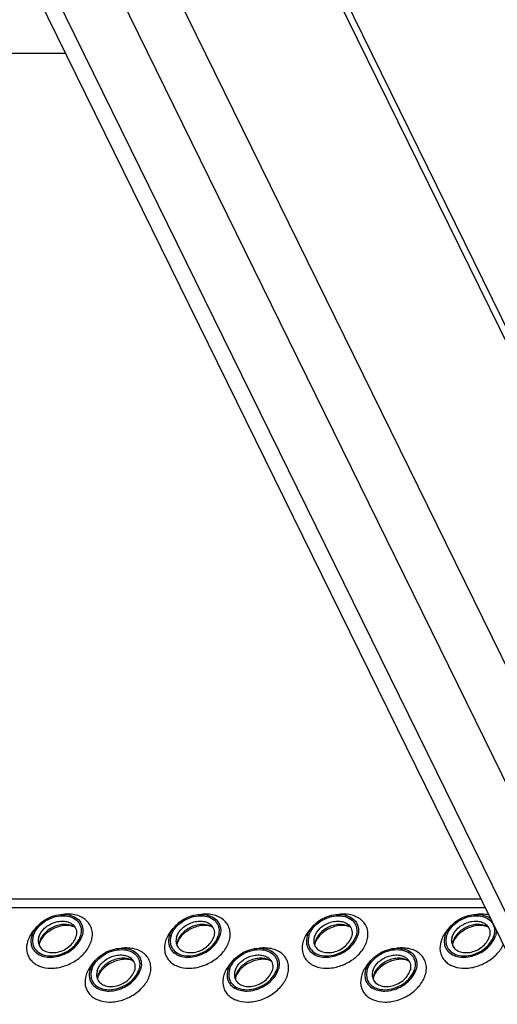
# Model space of a CAD drawing. Header units: millimetres. Extents: x 0 to 2100, y 0 to 2970.
# Tile 17 of 28: x 1651 to 1734, y 1171 to 1343. Entities that reach past the tile are written whole.
import ezdxf

# ---------------------------------------------------------------- set-up
doc = ezdxf.new("R2010")
doc.units = ezdxf.units.MM
doc.header["$LTSCALE"] = 193.6
doc.layers.get('0').update_dxf_attribs({"linetype": 'CONTINUOUS'})

msp = doc.modelspace()

# ---------------------------------------------------------------- linework, layer by layer
at = {"color": 7, "linetype": 'CONTINUOUS'}
for p, q in [((1590.42, 1585.24), (1956.47, 839.3)), ((1557.02, 1545), (1923.07, 799.07)), ((1659.22, 1336.74), (1296.14, 1336.74)), ((1368.23, 1189.85), (1731.3, 1189.85))]:
    msp.add_line(p, q, dxfattribs=at)
at = {"color": 9, "linetype": 'CONTINUOUS'}
for p, q in [((1590.57, 1582.4), (1956.62, 836.47)), ((1561.24, 1542.8), (1927.29, 796.86)), ((1572.4, 1542.8), (1938.45, 796.86)), ((1666.48, 1371.39), (1757.99, 1184.91)), ((1368.97, 1188.34), (1732.04, 1188.34))]:
    msp.add_line(p, q, dxfattribs=at)
at = {"color": 7, "linetype": 'CONTINUOUS'}
for centre, radius, start, end in [((1657.34, 1181.66), 2.72, 162.7878, 168.4705), ((1681.27, 1181.66), 2.72, 162.7878, 168.4705), ((1705.2, 1181.66), 2.72, 162.7878, 168.4705), ((1729.13, 1181.66), 2.72, 162.7878, 168.4705), ((1657.21, 1181.69), 2.59, 168.5132, 169.2517), ((1681.14, 1181.69), 2.59, 168.5132, 169.2517), ((1705.07, 1181.69), 2.59, 168.5132, 169.2517), ((1729, 1181.69), 2.59, 168.5132, 169.2517), ((1667.49, 1175.78), 2.72, 162.7878, 168.4705), ((1667.36, 1175.81), 2.59, 168.5132, 169.2517), ((1691.29, 1175.81), 2.59, 168.5132, 169.2517), ((1691.42, 1175.78), 2.72, 162.7878, 168.4705), ((1715.22, 1175.81), 2.59, 168.5132, 169.2517), ((1715.35, 1175.78), 2.72, 162.7878, 168.4705)]:
    msp.add_arc(centre, radius, start, end, dxfattribs=at)
for points, knots in [([(1653.34, 1183.4), (1653.62, 1184.32), (1654.64, 1185.59), (1656.4, 1186.63), (1657.91, 1187.1), (1659.42, 1187.16), (1660.75, 1186.79), (1661.77, 1186), (1662.11, 1185.24), (1662.18, 1184.86)], [0, 0, 0, 0, 0.256023, 0.397887, 0.538537, 0.670709, 0.789982, 0.897281, 1, 1, 1, 1]), ([(1653.61, 1183.4), (1653.76, 1183.88), (1654.3, 1184.83), (1655.55, 1185.94), (1657.09, 1186.69), (1658.73, 1186.97), (1660.25, 1186.74), (1661.26, 1186.08), (1661.74, 1185.34), (1662.01, 1184.51), (1661.94, 1183.82), (1661.81, 1183.4)], [0, 0, 0, 0, 0.126005, 0.265198, 0.409334, 0.548109, 0.673462, 0.783988, 0.836431, 0.88895, 1, 1, 1, 1]), ([(1654.58, 1183.21), (1654.76, 1183.79), (1655.34, 1184.6), (1656.39, 1185.36), (1657.32, 1185.77), (1658.29, 1185.97), (1659.23, 1185.95), (1660.05, 1185.69), (1660.5, 1185.36), (1660.67, 1185.16)], [0, 0, 0, 0, 0.246125, 0.38243, 0.520512, 0.654784, 0.780538, 0.895274, 1, 1, 1, 1]), ([(1677.27, 1183.4), (1677.55, 1184.32), (1678.57, 1185.59), (1680.32, 1186.63), (1681.84, 1187.1), (1683.35, 1187.16), (1684.68, 1186.79), (1685.7, 1186), (1686.04, 1185.24), (1686.11, 1184.86)], [0, 0, 0, 0, 0.256023, 0.397887, 0.538537, 0.670709, 0.789982, 0.897281, 1, 1, 1, 1]), ([(1677.54, 1183.4), (1677.69, 1183.88), (1678.23, 1184.83), (1679.48, 1185.94), (1681.02, 1186.69), (1682.66, 1186.97), (1684.18, 1186.74), (1685.19, 1186.08), (1685.67, 1185.34), (1685.94, 1184.51), (1685.87, 1183.82), (1685.74, 1183.4)], [0, 0, 0, 0, 0.126005, 0.265198, 0.409334, 0.548109, 0.673462, 0.783988, 0.836431, 0.88895, 1, 1, 1, 1]), ([(1678.51, 1183.21), (1678.69, 1183.79), (1679.27, 1184.6), (1680.32, 1185.36), (1681.25, 1185.77), (1682.22, 1185.97), (1683.16, 1185.95), (1683.98, 1185.69), (1684.43, 1185.36), (1684.6, 1185.16)], [0, 0, 0, 0, 0.246125, 0.38243, 0.520512, 0.654784, 0.780538, 0.895274, 1, 1, 1, 1]), ([(1701.2, 1183.4), (1701.48, 1184.32), (1702.5, 1185.59), (1704.25, 1186.63), (1705.77, 1187.1), (1707.28, 1187.16), (1708.61, 1186.79), (1709.63, 1186), (1709.97, 1185.24), (1710.04, 1184.86)], [0, 0, 0, 0, 0.256023, 0.397887, 0.538537, 0.670709, 0.789982, 0.897281, 1, 1, 1, 1]), ([(1701.47, 1183.4), (1701.62, 1183.88), (1702.16, 1184.83), (1703.41, 1185.94), (1704.95, 1186.69), (1706.59, 1186.97), (1708.11, 1186.74), (1709.12, 1186.08), (1709.6, 1185.34), (1709.87, 1184.51), (1709.8, 1183.82), (1709.67, 1183.4)], [0, 0, 0, 0, 0.126005, 0.265198, 0.409334, 0.548109, 0.673462, 0.783988, 0.836431, 0.88895, 1, 1, 1, 1]), ([(1702.44, 1183.21), (1702.62, 1183.79), (1703.2, 1184.6), (1704.25, 1185.36), (1705.18, 1185.77), (1706.15, 1185.97), (1707.09, 1185.95), (1707.91, 1185.69), (1708.36, 1185.36), (1708.53, 1185.16)], [0, 0, 0, 0, 0.246125, 0.38243, 0.520512, 0.654784, 0.780538, 0.895274, 1, 1, 1, 1]), ([(1725.13, 1183.4), (1725.23, 1183.75), (1725.58, 1184.46), (1726.35, 1185.38), (1727.35, 1186.16), (1728.51, 1186.74), (1729.73, 1187.08), (1730.94, 1187.16), (1732.06, 1186.95), (1732.71, 1186.62), (1732.99, 1186.42)], [0, 0, 0, 0, 0.116809, 0.243365, 0.376875, 0.513038, 0.647024, 0.774434, 0.89228, 1, 1, 1, 1]), ([(1725.4, 1183.4), (1725.55, 1183.88), (1726.09, 1184.83), (1727.34, 1185.94), (1728.88, 1186.69), (1730.52, 1186.97), (1732.04, 1186.74), (1733.05, 1186.08), (1733.53, 1185.34), (1733.8, 1184.51), (1733.73, 1183.82), (1733.6, 1183.4)], [0, 0, 0, 0, 0.126005, 0.265198, 0.409334, 0.548109, 0.673462, 0.783988, 0.836431, 0.88895, 1, 1, 1, 1]), ([(1726.37, 1183.21), (1726.55, 1183.79), (1727.13, 1184.6), (1728.18, 1185.36), (1729.11, 1185.77), (1730.08, 1185.97), (1731.02, 1185.95), (1731.84, 1185.69), (1732.29, 1185.36), (1732.46, 1185.16)], [0, 0, 0, 0, 0.246125, 0.38243, 0.520512, 0.654784, 0.780538, 0.895274, 1, 1, 1, 1]), ([(1660.89, 1184.84), (1660.45, 1185.17), (1659.55, 1185.43), (1658.34, 1185.35), (1657.38, 1185.09), (1656.48, 1184.63), (1655.7, 1184.02), (1655.09, 1183.29), (1654.82, 1182.74), (1654.74, 1182.46)], [0, 0, 0, 0, 0.223873, 0.351612, 0.485909, 0.622361, 0.75614, 0.882948, 1, 1, 1, 1]), ([(1660.89, 1184.84), (1660.78, 1184.93), (1660.42, 1185.09), (1659.74, 1185.22), (1658.83, 1185.19), (1657.46, 1184.86), (1656.18, 1184.15), (1655.24, 1183.19), (1654.91, 1182.68), (1654.8, 1182.44)], [0, 0, 0, 0, 0.061788, 0.160605, 0.290161, 0.439176, 0.748377, 0.887348, 1, 1, 1, 1]), ([(1660.67, 1185.16), (1660.78, 1185.04), (1660.97, 1184.75), (1661.18, 1184.09), (1661.13, 1183.55), (1661.03, 1183.21)], [0, 0, 0, 0, 0.242965, 0.486066, 1, 1, 1, 1]), ([(1662.18, 1184.86), (1662.21, 1184.75), (1662.27, 1184.26), (1662.2, 1183.75), (1662.09, 1183.4)], [0, 0, 0, 0, 0.240827, 1, 1, 1, 1]), ([(1684.82, 1184.84), (1684.38, 1185.17), (1683.48, 1185.43), (1682.27, 1185.35), (1681.31, 1185.09), (1680.41, 1184.63), (1679.63, 1184.02), (1679.02, 1183.29), (1678.75, 1182.74), (1678.67, 1182.46)], [0, 0, 0, 0, 0.223873, 0.351612, 0.485909, 0.622361, 0.75614, 0.882948, 1, 1, 1, 1]), ([(1684.82, 1184.84), (1684.71, 1184.93), (1684.35, 1185.09), (1683.67, 1185.22), (1682.76, 1185.19), (1681.39, 1184.86), (1680.11, 1184.15), (1679.17, 1183.19), (1678.84, 1182.68), (1678.73, 1182.44)], [0, 0, 0, 0, 0.061788, 0.160605, 0.290161, 0.439176, 0.748377, 0.887348, 1, 1, 1, 1]), ([(1684.6, 1185.16), (1684.71, 1185.04), (1684.9, 1184.75), (1685.11, 1184.09), (1685.06, 1183.55), (1684.96, 1183.21)], [0, 0, 0, 0, 0.242965, 0.486066, 1, 1, 1, 1]), ([(1686.11, 1184.86), (1686.14, 1184.75), (1686.2, 1184.26), (1686.13, 1183.75), (1686.02, 1183.4)], [0, 0, 0, 0, 0.240827, 1, 1, 1, 1]), ([(1708.75, 1184.84), (1708.31, 1185.17), (1707.41, 1185.43), (1706.2, 1185.35), (1705.24, 1185.09), (1704.34, 1184.63), (1703.56, 1184.02), (1702.95, 1183.29), (1702.68, 1182.74), (1702.6, 1182.46)], [0, 0, 0, 0, 0.223873, 0.351612, 0.485909, 0.622361, 0.75614, 0.882948, 1, 1, 1, 1]), ([(1708.75, 1184.84), (1708.64, 1184.93), (1708.28, 1185.09), (1707.6, 1185.22), (1706.69, 1185.19), (1705.32, 1184.86), (1704.04, 1184.15), (1703.1, 1183.19), (1702.77, 1182.68), (1702.66, 1182.44)], [0, 0, 0, 0, 0.061788, 0.160605, 0.290161, 0.439176, 0.748377, 0.887348, 1, 1, 1, 1]), ([(1708.53, 1185.16), (1708.64, 1185.04), (1708.83, 1184.75), (1709.04, 1184.09), (1708.99, 1183.55), (1708.89, 1183.21)], [0, 0, 0, 0, 0.242965, 0.486066, 1, 1, 1, 1]), ([(1710.04, 1184.86), (1710.07, 1184.75), (1710.13, 1184.26), (1710.06, 1183.75), (1709.95, 1183.4)], [0, 0, 0, 0, 0.240827, 1, 1, 1, 1]), ([(1732.68, 1184.84), (1732.24, 1185.17), (1731.34, 1185.43), (1730.13, 1185.35), (1729.17, 1185.09), (1728.27, 1184.63), (1727.49, 1184.02), (1726.88, 1183.29), (1726.61, 1182.74), (1726.53, 1182.46)], [0, 0, 0, 0, 0.223873, 0.351612, 0.485909, 0.622361, 0.75614, 0.882948, 1, 1, 1, 1]), ([(1732.68, 1184.84), (1732.57, 1184.93), (1732.21, 1185.09), (1731.53, 1185.22), (1730.62, 1185.19), (1729.25, 1184.86), (1727.97, 1184.15), (1727.03, 1183.19), (1726.7, 1182.68), (1726.59, 1182.44)], [0, 0, 0, 0, 0.061788, 0.160605, 0.290161, 0.439176, 0.748377, 0.887348, 1, 1, 1, 1]), ([(1732.46, 1185.16), (1732.57, 1185.04), (1732.76, 1184.75), (1732.97, 1184.09), (1732.92, 1183.55), (1732.82, 1183.21)], [0, 0, 0, 0, 0.242965, 0.486066, 1, 1, 1, 1]), ([(1734.02, 1184.3), (1734.02, 1184.23), (1734.01, 1183.92), (1733.94, 1183.62), (1733.88, 1183.4)], [0, 0, 0, 0, 0.24328, 1, 1, 1, 1]), ([(1653.34, 1183.4), (1653.19, 1182.94), (1653.12, 1182.2), (1653.41, 1181.31), (1653.66, 1180.92), (1653.81, 1180.75)], [0, 0, 0, 0, 0.513998, 0.757111, 1, 1, 1, 1]), ([(1653.61, 1183.4), (1653.48, 1182.97), (1653.41, 1182.28), (1653.68, 1181.45), (1654.16, 1180.72), (1655.17, 1180.06), (1656.69, 1179.82), (1658.33, 1180.11), (1659.88, 1180.85), (1661.12, 1181.96), (1661.66, 1182.91), (1661.81, 1183.4)], [0, 0, 0, 0, 0.11105, 0.163569, 0.216012, 0.326538, 0.451891, 0.590666, 0.734802, 0.873995, 1, 1, 1, 1]), ([(1653.81, 1180.75), (1654.04, 1180.49), (1654.65, 1180.03), (1655.77, 1179.68), (1657.04, 1179.65), (1658.36, 1179.92), (1659.62, 1180.48), (1661.04, 1181.5), (1661.84, 1182.61), (1662.09, 1183.4)], [0, 0, 0, 0, 0.104679, 0.219356, 0.345073, 0.479342, 0.617452, 0.753801, 1, 1, 1, 1]), ([(1654.58, 1183.21), (1654.55, 1183.12), (1654.46, 1182.77), (1654.45, 1182.4), (1654.5, 1182.14)], [0, 0, 0, 0, 0.262254, 1, 1, 1, 1]), ([(1654.5, 1182.14), (1654.56, 1181.85), (1654.81, 1181.29), (1655.56, 1180.71), (1656.54, 1180.44), (1657.65, 1180.48), (1658.77, 1180.82), (1660.06, 1181.59), (1660.81, 1182.53), (1661.03, 1183.21)], [0, 0, 0, 0, 0.102742, 0.21, 0.32922, 0.461363, 0.602021, 0.743916, 1, 1, 1, 1]), ([(1654.8, 1182.44), (1654.79, 1182.41), (1654.75, 1182.32), (1654.72, 1182.23), (1654.69, 1182.17)], [0, 0, 0, 0, 0.268631, 1, 1, 1, 1]), ([(1677.27, 1183.4), (1677.12, 1182.94), (1677.05, 1182.2), (1677.34, 1181.31), (1677.59, 1180.92), (1677.74, 1180.75)], [0, 0, 0, 0, 0.513998, 0.757111, 1, 1, 1, 1]), ([(1677.54, 1183.4), (1677.41, 1182.97), (1677.34, 1182.28), (1677.61, 1181.45), (1678.09, 1180.72), (1679.1, 1180.06), (1680.62, 1179.82), (1682.26, 1180.11), (1683.8, 1180.85), (1685.05, 1181.96), (1685.59, 1182.91), (1685.74, 1183.4)], [0, 0, 0, 0, 0.11105, 0.163569, 0.216012, 0.326538, 0.451891, 0.590666, 0.734802, 0.873995, 1, 1, 1, 1]), ([(1677.74, 1180.75), (1677.97, 1180.49), (1678.58, 1180.03), (1679.7, 1179.68), (1680.97, 1179.65), (1682.29, 1179.92), (1683.55, 1180.48), (1684.97, 1181.5), (1685.77, 1182.61), (1686.02, 1183.4)], [0, 0, 0, 0, 0.104679, 0.219356, 0.345073, 0.479342, 0.617452, 0.753801, 1, 1, 1, 1]), ([(1678.51, 1183.21), (1678.48, 1183.12), (1678.39, 1182.77), (1678.38, 1182.4), (1678.43, 1182.14)], [0, 0, 0, 0, 0.262254, 1, 1, 1, 1]), ([(1678.43, 1182.14), (1678.49, 1181.85), (1678.74, 1181.29), (1679.49, 1180.71), (1680.47, 1180.44), (1681.58, 1180.48), (1682.7, 1180.82), (1683.99, 1181.59), (1684.74, 1182.53), (1684.96, 1183.21)], [0, 0, 0, 0, 0.102742, 0.21, 0.32922, 0.461363, 0.602021, 0.743916, 1, 1, 1, 1]), ([(1678.73, 1182.44), (1678.72, 1182.41), (1678.68, 1182.32), (1678.65, 1182.23), (1678.62, 1182.17)], [0, 0, 0, 0, 0.268631, 1, 1, 1, 1]), ([(1701.2, 1183.4), (1701.05, 1182.94), (1700.98, 1182.2), (1701.27, 1181.31), (1701.52, 1180.92), (1701.67, 1180.75)], [0, 0, 0, 0, 0.513998, 0.757111, 1, 1, 1, 1]), ([(1701.47, 1183.4), (1701.34, 1182.97), (1701.27, 1182.28), (1701.54, 1181.45), (1702.02, 1180.72), (1703.03, 1180.06), (1704.55, 1179.82), (1706.19, 1180.11), (1707.73, 1180.85), (1708.98, 1181.96), (1709.52, 1182.91), (1709.67, 1183.4)], [0, 0, 0, 0, 0.11105, 0.163569, 0.216012, 0.326538, 0.451891, 0.590666, 0.734802, 0.873995, 1, 1, 1, 1]), ([(1701.67, 1180.75), (1701.9, 1180.49), (1702.51, 1180.03), (1703.63, 1179.68), (1704.9, 1179.65), (1706.22, 1179.92), (1707.48, 1180.48), (1708.9, 1181.5), (1709.7, 1182.61), (1709.95, 1183.4)], [0, 0, 0, 0, 0.104679, 0.219356, 0.345073, 0.479342, 0.617452, 0.753801, 1, 1, 1, 1]), ([(1702.44, 1183.21), (1702.41, 1183.12), (1702.32, 1182.77), (1702.31, 1182.4), (1702.36, 1182.14)], [0, 0, 0, 0, 0.262254, 1, 1, 1, 1]), ([(1702.36, 1182.14), (1702.42, 1181.85), (1702.67, 1181.29), (1703.42, 1180.71), (1704.4, 1180.44), (1705.51, 1180.48), (1706.63, 1180.82), (1707.92, 1181.59), (1708.67, 1182.53), (1708.89, 1183.21)], [0, 0, 0, 0, 0.102742, 0.21, 0.32922, 0.461363, 0.602021, 0.743916, 1, 1, 1, 1]), ([(1702.66, 1182.44), (1702.65, 1182.41), (1702.61, 1182.32), (1702.58, 1182.23), (1702.55, 1182.17)], [0, 0, 0, 0, 0.268631, 1, 1, 1, 1]), ([(1725.13, 1183.4), (1724.98, 1182.94), (1724.91, 1182.2), (1725.2, 1181.31), (1725.45, 1180.92), (1725.6, 1180.75)], [0, 0, 0, 0, 0.513998, 0.757111, 1, 1, 1, 1]), ([(1725.4, 1183.4), (1725.27, 1182.97), (1725.2, 1182.28), (1725.47, 1181.45), (1725.95, 1180.72), (1726.96, 1180.06), (1728.48, 1179.82), (1730.12, 1180.11), (1731.66, 1180.85), (1732.91, 1181.96), (1733.45, 1182.91), (1733.6, 1183.4)], [0, 0, 0, 0, 0.11105, 0.163569, 0.216012, 0.326538, 0.451891, 0.590666, 0.734802, 0.873995, 1, 1, 1, 1]), ([(1725.6, 1180.75), (1725.83, 1180.49), (1726.44, 1180.03), (1727.56, 1179.68), (1728.83, 1179.65), (1730.15, 1179.92), (1731.41, 1180.48), (1732.83, 1181.5), (1733.63, 1182.61), (1733.88, 1183.4)], [0, 0, 0, 0, 0.104679, 0.219356, 0.345073, 0.479342, 0.617452, 0.753801, 1, 1, 1, 1]), ([(1726.37, 1183.21), (1726.34, 1183.12), (1726.25, 1182.77), (1726.24, 1182.4), (1726.29, 1182.14)], [0, 0, 0, 0, 0.262254, 1, 1, 1, 1]), ([(1726.29, 1182.14), (1726.35, 1181.85), (1726.6, 1181.29), (1727.35, 1180.71), (1728.33, 1180.44), (1729.44, 1180.48), (1730.56, 1180.82), (1731.85, 1181.59), (1732.6, 1182.53), (1732.82, 1183.21)], [0, 0, 0, 0, 0.102742, 0.21, 0.32922, 0.461363, 0.602021, 0.743916, 1, 1, 1, 1]), ([(1726.59, 1182.44), (1726.58, 1182.41), (1726.54, 1182.32), (1726.5, 1182.23), (1726.48, 1182.17)], [0, 0, 0, 0, 0.268631, 1, 1, 1, 1]), ([(1654.69, 1182.17), (1654.68, 1182.13), (1654.65, 1181.99), (1654.62, 1181.85), (1654.62, 1181.76)], [0, 0, 0, 0, 0.304395, 1, 1, 1, 1]), ([(1663.49, 1177.52), (1663.77, 1178.45), (1664.79, 1179.71), (1666.54, 1180.76), (1668.06, 1181.23), (1669.57, 1181.29), (1670.9, 1180.92), (1671.92, 1180.13), (1672.26, 1179.37), (1672.33, 1178.99)], [0, 0, 0, 0, 0.256023, 0.397887, 0.538537, 0.670709, 0.789982, 0.897281, 1, 1, 1, 1]), ([(1663.76, 1177.52), (1663.91, 1178), (1664.45, 1178.95), (1665.7, 1180.06), (1667.24, 1180.81), (1668.88, 1181.09), (1670.4, 1180.86), (1671.41, 1180.2), (1671.89, 1179.47), (1672.16, 1178.63), (1672.09, 1177.95), (1671.96, 1177.52)], [0, 0, 0, 0, 0.126005, 0.265198, 0.409334, 0.548109, 0.673462, 0.783988, 0.836431, 0.88895, 1, 1, 1, 1]), ([(1678.62, 1182.17), (1678.61, 1182.13), (1678.58, 1181.99), (1678.55, 1181.85), (1678.55, 1181.76)], [0, 0, 0, 0, 0.304395, 1, 1, 1, 1]), ([(1687.41, 1177.52), (1687.7, 1178.45), (1688.72, 1179.71), (1690.47, 1180.76), (1691.99, 1181.23), (1693.5, 1181.29), (1694.83, 1180.92), (1695.85, 1180.13), (1696.19, 1179.37), (1696.26, 1178.99)], [0, 0, 0, 0, 0.256023, 0.397887, 0.538537, 0.670709, 0.789982, 0.897281, 1, 1, 1, 1]), ([(1687.69, 1177.52), (1687.84, 1178), (1688.38, 1178.95), (1689.63, 1180.06), (1691.17, 1180.81), (1692.81, 1181.09), (1694.33, 1180.86), (1695.34, 1180.2), (1695.82, 1179.47), (1696.09, 1178.63), (1696.02, 1177.95), (1695.89, 1177.52)], [0, 0, 0, 0, 0.126005, 0.265198, 0.409334, 0.548109, 0.673462, 0.783988, 0.836431, 0.88895, 1, 1, 1, 1]), ([(1702.55, 1182.17), (1702.54, 1182.13), (1702.51, 1181.99), (1702.48, 1181.85), (1702.48, 1181.76)], [0, 0, 0, 0, 0.304395, 1, 1, 1, 1]), ([(1711.34, 1177.52), (1711.63, 1178.45), (1712.65, 1179.71), (1714.4, 1180.76), (1715.92, 1181.23), (1717.42, 1181.29), (1718.76, 1180.92), (1719.78, 1180.13), (1720.12, 1179.37), (1720.19, 1178.99)], [0, 0, 0, 0, 0.256023, 0.397887, 0.538537, 0.670709, 0.789982, 0.897281, 1, 1, 1, 1]), ([(1711.62, 1177.52), (1711.77, 1178), (1712.31, 1178.95), (1713.56, 1180.06), (1715.1, 1180.81), (1716.74, 1181.09), (1718.26, 1180.86), (1719.27, 1180.2), (1719.75, 1179.47), (1720.02, 1178.63), (1719.95, 1177.95), (1719.82, 1177.52)], [0, 0, 0, 0, 0.126005, 0.265198, 0.409334, 0.548109, 0.673462, 0.783988, 0.836431, 0.88895, 1, 1, 1, 1]), ([(1726.48, 1182.17), (1726.47, 1182.13), (1726.44, 1181.99), (1726.41, 1181.85), (1726.41, 1181.76)], [0, 0, 0, 0, 0.304395, 1, 1, 1, 1]), ([(1664.73, 1177.33), (1664.91, 1177.92), (1665.49, 1178.73), (1666.54, 1179.48), (1667.47, 1179.9), (1668.44, 1180.1), (1669.38, 1180.07), (1670.2, 1179.81), (1670.65, 1179.48), (1670.82, 1179.29)], [0, 0, 0, 0, 0.246125, 0.38243, 0.520512, 0.654784, 0.780538, 0.895274, 1, 1, 1, 1]), ([(1671.04, 1178.96), (1670.6, 1179.29), (1669.7, 1179.55), (1668.49, 1179.48), (1667.53, 1179.21), (1666.63, 1178.76), (1665.85, 1178.14), (1665.24, 1177.42), (1664.97, 1176.87), (1664.89, 1176.59)], [0, 0, 0, 0, 0.223873, 0.351612, 0.485909, 0.622361, 0.75614, 0.882948, 1, 1, 1, 1]), ([(1671.04, 1178.96), (1670.93, 1179.05), (1670.57, 1179.22), (1669.89, 1179.34), (1668.98, 1179.31), (1667.61, 1178.98), (1666.33, 1178.27), (1665.38, 1177.32), (1665.06, 1176.81), (1664.95, 1176.56)], [0, 0, 0, 0, 0.061788, 0.160605, 0.290161, 0.439176, 0.748377, 0.887348, 1, 1, 1, 1]), ([(1670.82, 1179.29), (1670.93, 1179.16), (1671.12, 1178.88), (1671.33, 1178.22), (1671.28, 1177.67), (1671.18, 1177.33)], [0, 0, 0, 0, 0.242965, 0.486066, 1, 1, 1, 1]), ([(1672.33, 1178.99), (1672.36, 1178.87), (1672.42, 1178.38), (1672.35, 1177.88), (1672.24, 1177.52)], [0, 0, 0, 0, 0.240827, 1, 1, 1, 1]), ([(1688.66, 1177.33), (1688.84, 1177.92), (1689.42, 1178.73), (1690.47, 1179.48), (1691.4, 1179.9), (1692.37, 1180.1), (1693.31, 1180.07), (1694.13, 1179.81), (1694.58, 1179.48), (1694.75, 1179.29)], [0, 0, 0, 0, 0.246125, 0.38243, 0.520512, 0.654784, 0.780538, 0.895274, 1, 1, 1, 1]), ([(1694.97, 1178.96), (1694.53, 1179.29), (1693.63, 1179.55), (1692.42, 1179.48), (1691.46, 1179.21), (1690.56, 1178.76), (1689.78, 1178.14), (1689.17, 1177.42), (1688.9, 1176.87), (1688.82, 1176.59)], [0, 0, 0, 0, 0.223873, 0.351612, 0.485909, 0.622361, 0.75614, 0.882948, 1, 1, 1, 1]), ([(1694.97, 1178.96), (1694.86, 1179.05), (1694.5, 1179.22), (1693.82, 1179.34), (1692.91, 1179.31), (1691.54, 1178.98), (1690.26, 1178.27), (1689.31, 1177.32), (1688.99, 1176.81), (1688.88, 1176.56)], [0, 0, 0, 0, 0.061788, 0.160605, 0.290161, 0.439176, 0.748377, 0.887348, 1, 1, 1, 1]), ([(1694.75, 1179.29), (1694.86, 1179.16), (1695.05, 1178.88), (1695.26, 1178.22), (1695.21, 1177.67), (1695.11, 1177.33)], [0, 0, 0, 0, 0.242965, 0.486066, 1, 1, 1, 1]), ([(1696.26, 1178.99), (1696.29, 1178.87), (1696.35, 1178.38), (1696.28, 1177.88), (1696.17, 1177.52)], [0, 0, 0, 0, 0.240827, 1, 1, 1, 1]), ([(1712.59, 1177.33), (1712.77, 1177.92), (1713.35, 1178.73), (1714.4, 1179.48), (1715.33, 1179.9), (1716.3, 1180.1), (1717.24, 1180.07), (1718.06, 1179.81), (1718.51, 1179.48), (1718.68, 1179.29)], [0, 0, 0, 0, 0.246125, 0.38243, 0.520512, 0.654784, 0.780538, 0.895274, 1, 1, 1, 1]), ([(1718.9, 1178.96), (1718.46, 1179.29), (1717.56, 1179.55), (1716.35, 1179.48), (1715.39, 1179.21), (1714.49, 1178.76), (1713.71, 1178.14), (1713.1, 1177.42), (1712.83, 1176.87), (1712.75, 1176.59)], [0, 0, 0, 0, 0.223873, 0.351612, 0.485909, 0.622361, 0.75614, 0.882948, 1, 1, 1, 1]), ([(1718.9, 1178.96), (1718.79, 1179.05), (1718.43, 1179.22), (1717.75, 1179.34), (1716.84, 1179.31), (1715.47, 1178.98), (1714.19, 1178.27), (1713.24, 1177.32), (1712.92, 1176.81), (1712.81, 1176.56)], [0, 0, 0, 0, 0.061788, 0.160605, 0.290161, 0.439176, 0.748377, 0.887348, 1, 1, 1, 1]), ([(1718.68, 1179.29), (1718.79, 1179.16), (1718.98, 1178.88), (1719.19, 1178.22), (1719.14, 1177.67), (1719.04, 1177.33)], [0, 0, 0, 0, 0.242965, 0.486066, 1, 1, 1, 1]), ([(1720.19, 1178.99), (1720.22, 1178.87), (1720.28, 1178.38), (1720.21, 1177.88), (1720.09, 1177.52)], [0, 0, 0, 0, 0.240827, 1, 1, 1, 1]), ([(1663.49, 1177.52), (1663.34, 1177.06), (1663.27, 1176.33), (1663.56, 1175.43), (1663.81, 1175.05), (1663.96, 1174.88)], [0, 0, 0, 0, 0.513998, 0.757111, 1, 1, 1, 1]), ([(1663.76, 1177.52), (1663.63, 1177.1), (1663.56, 1176.41), (1663.83, 1175.57), (1664.31, 1174.84), (1665.32, 1174.18), (1666.84, 1173.95), (1668.48, 1174.23), (1670.02, 1174.98), (1671.27, 1176.09), (1671.81, 1177.04), (1671.96, 1177.52)], [0, 0, 0, 0, 0.11105, 0.163569, 0.216012, 0.326538, 0.451891, 0.590666, 0.734802, 0.873995, 1, 1, 1, 1]), ([(1663.96, 1174.88), (1664.19, 1174.62), (1664.8, 1174.16), (1665.92, 1173.81), (1667.19, 1173.77), (1668.51, 1174.04), (1669.77, 1174.61), (1671.19, 1175.63), (1671.99, 1176.73), (1672.24, 1177.52)], [0, 0, 0, 0, 0.104679, 0.219356, 0.345073, 0.479342, 0.617452, 0.753801, 1, 1, 1, 1]), ([(1664.73, 1177.33), (1664.7, 1177.24), (1664.61, 1176.89), (1664.6, 1176.52), (1664.65, 1176.26)], [0, 0, 0, 0, 0.262254, 1, 1, 1, 1]), ([(1664.65, 1176.26), (1664.71, 1175.98), (1664.96, 1175.42), (1665.71, 1174.83), (1666.69, 1174.56), (1667.8, 1174.6), (1668.92, 1174.95), (1670.21, 1175.72), (1670.96, 1176.65), (1671.18, 1177.33)], [0, 0, 0, 0, 0.102742, 0.21, 0.32922, 0.461363, 0.602021, 0.743916, 1, 1, 1, 1]), ([(1687.41, 1177.52), (1687.27, 1177.06), (1687.2, 1176.33), (1687.49, 1175.43), (1687.74, 1175.05), (1687.89, 1174.88)], [0, 0, 0, 0, 0.513998, 0.757111, 1, 1, 1, 1]), ([(1687.69, 1177.52), (1687.56, 1177.1), (1687.49, 1176.41), (1687.76, 1175.57), (1688.24, 1174.84), (1689.25, 1174.18), (1690.77, 1173.95), (1692.41, 1174.23), (1693.95, 1174.98), (1695.2, 1176.09), (1695.74, 1177.04), (1695.89, 1177.52)], [0, 0, 0, 0, 0.11105, 0.163569, 0.216012, 0.326538, 0.451891, 0.590666, 0.734802, 0.873995, 1, 1, 1, 1]), ([(1687.89, 1174.88), (1688.12, 1174.62), (1688.73, 1174.16), (1689.85, 1173.81), (1691.12, 1173.77), (1692.44, 1174.04), (1693.7, 1174.61), (1695.12, 1175.63), (1695.92, 1176.73), (1696.17, 1177.52)], [0, 0, 0, 0, 0.104679, 0.219356, 0.345073, 0.479342, 0.617452, 0.753801, 1, 1, 1, 1]), ([(1688.66, 1177.33), (1688.63, 1177.24), (1688.54, 1176.89), (1688.53, 1176.52), (1688.58, 1176.26)], [0, 0, 0, 0, 0.262254, 1, 1, 1, 1]), ([(1688.58, 1176.26), (1688.64, 1175.98), (1688.89, 1175.42), (1689.64, 1174.83), (1690.62, 1174.56), (1691.73, 1174.6), (1692.85, 1174.95), (1694.14, 1175.72), (1694.89, 1176.65), (1695.11, 1177.33)], [0, 0, 0, 0, 0.102742, 0.21, 0.32922, 0.461363, 0.602021, 0.743916, 1, 1, 1, 1]), ([(1711.34, 1177.52), (1711.2, 1177.06), (1711.13, 1176.33), (1711.42, 1175.43), (1711.67, 1175.05), (1711.82, 1174.88)], [0, 0, 0, 0, 0.513998, 0.757111, 1, 1, 1, 1]), ([(1711.62, 1177.52), (1711.49, 1177.1), (1711.42, 1176.41), (1711.69, 1175.57), (1712.17, 1174.84), (1713.18, 1174.18), (1714.7, 1173.95), (1716.34, 1174.23), (1717.88, 1174.98), (1719.13, 1176.09), (1719.67, 1177.04), (1719.82, 1177.52)], [0, 0, 0, 0, 0.11105, 0.163569, 0.216012, 0.326538, 0.451891, 0.590666, 0.734802, 0.873995, 1, 1, 1, 1]), ([(1711.82, 1174.88), (1712.05, 1174.62), (1712.66, 1174.16), (1713.78, 1173.81), (1715.05, 1173.77), (1716.37, 1174.04), (1717.63, 1174.61), (1719.05, 1175.63), (1719.85, 1176.73), (1720.09, 1177.52)], [0, 0, 0, 0, 0.104679, 0.219356, 0.345073, 0.479342, 0.617452, 0.753801, 1, 1, 1, 1]), ([(1712.59, 1177.33), (1712.56, 1177.24), (1712.47, 1176.89), (1712.46, 1176.52), (1712.51, 1176.26)], [0, 0, 0, 0, 0.262254, 1, 1, 1, 1]), ([(1712.51, 1176.26), (1712.57, 1175.98), (1712.82, 1175.42), (1713.57, 1174.83), (1714.55, 1174.56), (1715.66, 1174.6), (1716.78, 1174.95), (1718.07, 1175.72), (1718.82, 1176.65), (1719.04, 1177.33)], [0, 0, 0, 0, 0.102742, 0.21, 0.32922, 0.461363, 0.602021, 0.743916, 1, 1, 1, 1]), ([(1664.84, 1176.29), (1664.83, 1176.25), (1664.8, 1176.12), (1664.77, 1175.98), (1664.77, 1175.88)], [0, 0, 0, 0, 0.304395, 1, 1, 1, 1]), ([(1664.95, 1176.56), (1664.94, 1176.54), (1664.9, 1176.45), (1664.86, 1176.36), (1664.84, 1176.29)], [0, 0, 0, 0, 0.268631, 1, 1, 1, 1]), ([(1688.77, 1176.29), (1688.76, 1176.25), (1688.72, 1176.12), (1688.7, 1175.98), (1688.7, 1175.88)], [0, 0, 0, 0, 0.304395, 1, 1, 1, 1]), ([(1688.88, 1176.56), (1688.87, 1176.54), (1688.83, 1176.45), (1688.79, 1176.36), (1688.77, 1176.29)], [0, 0, 0, 0, 0.268631, 1, 1, 1, 1]), ([(1712.7, 1176.29), (1712.69, 1176.25), (1712.65, 1176.12), (1712.63, 1175.98), (1712.63, 1175.88)], [0, 0, 0, 0, 0.304395, 1, 1, 1, 1]), ([(1712.81, 1176.56), (1712.8, 1176.54), (1712.76, 1176.45), (1712.72, 1176.36), (1712.7, 1176.29)], [0, 0, 0, 0, 0.268631, 1, 1, 1, 1])]:
    msp.add_open_spline(points, degree=3, knots=knots, dxfattribs=at)
at = {"color": 9, "linetype": 'CONTINUOUS'}
for points, knots in [([(1663.69, 1182.46), (1663.79, 1182.79), (1663.92, 1183.44), (1663.85, 1184.42), (1663.5, 1185.31), (1662.91, 1186.06), (1662.09, 1186.64), (1660.73, 1187.16), (1659.58, 1187.21), (1658.82, 1187.12)], [0, 0, 0, 0, 0.124407, 0.241591, 0.355163, 0.469734, 0.589631, 0.717769, 1, 1, 1, 1]), ([(1687.62, 1182.46), (1687.72, 1182.79), (1687.85, 1183.44), (1687.78, 1184.42), (1687.43, 1185.31), (1686.84, 1186.06), (1686.02, 1186.64), (1684.66, 1187.16), (1683.51, 1187.21), (1682.75, 1187.12)], [0, 0, 0, 0, 0.124407, 0.241591, 0.355163, 0.469734, 0.589631, 0.717769, 1, 1, 1, 1]), ([(1711.55, 1182.46), (1711.65, 1182.79), (1711.78, 1183.44), (1711.71, 1184.42), (1711.36, 1185.31), (1710.76, 1186.06), (1709.95, 1186.64), (1708.59, 1187.16), (1707.44, 1187.21), (1706.68, 1187.12)], [0, 0, 0, 0, 0.124407, 0.241591, 0.355163, 0.469734, 0.589631, 0.717769, 1, 1, 1, 1]), ([(1732.69, 1187.03), (1732.52, 1187.06), (1731.84, 1187.18), (1731.13, 1187.18), (1730.61, 1187.12)], [0, 0, 0, 0, 0.2402, 1, 1, 1, 1]), ([(1654.08, 1184.79), (1653.91, 1184.61), (1653.31, 1183.93), (1652.84, 1183.11), (1652.64, 1182.46)], [0, 0, 0, 0, 0.264826, 1, 1, 1, 1]), ([(1678.01, 1184.79), (1677.84, 1184.61), (1677.24, 1183.93), (1676.77, 1183.11), (1676.57, 1182.46)], [0, 0, 0, 0, 0.264826, 1, 1, 1, 1]), ([(1701.94, 1184.79), (1701.77, 1184.61), (1701.17, 1183.93), (1700.7, 1183.11), (1700.5, 1182.46)], [0, 0, 0, 0, 0.264826, 1, 1, 1, 1]), ([(1725.87, 1184.79), (1725.7, 1184.61), (1725.1, 1183.93), (1724.63, 1183.11), (1724.43, 1182.46)], [0, 0, 0, 0, 0.264826, 1, 1, 1, 1]), ([(1652.64, 1182.46), (1652.46, 1181.89), (1652.37, 1180.96), (1652.73, 1179.84), (1653.21, 1179.11), (1653.88, 1178.52), (1655.03, 1177.92), (1656.79, 1177.65), (1659, 1178.03), (1661.09, 1179.04), (1662.76, 1180.53), (1663.49, 1181.81), (1663.69, 1182.46)], [0, 0, 0, 0, 0.110961, 0.163438, 0.215838, 0.269928, 0.32708, 0.452332, 0.590995, 0.735015, 0.874096, 1, 1, 1, 1]), ([(1676.57, 1182.46), (1676.39, 1181.89), (1676.3, 1180.96), (1676.66, 1179.84), (1677.14, 1179.11), (1677.81, 1178.52), (1678.96, 1177.92), (1680.72, 1177.65), (1682.93, 1178.03), (1685.02, 1179.04), (1686.69, 1180.53), (1687.42, 1181.81), (1687.62, 1182.46)], [0, 0, 0, 0, 0.110961, 0.163438, 0.215838, 0.269928, 0.32708, 0.452332, 0.590995, 0.735015, 0.874096, 1, 1, 1, 1]), ([(1700.5, 1182.46), (1700.32, 1181.89), (1700.23, 1180.96), (1700.59, 1179.84), (1701.07, 1179.11), (1701.74, 1178.52), (1702.89, 1177.92), (1704.65, 1177.65), (1706.86, 1178.03), (1708.95, 1179.04), (1710.62, 1180.53), (1711.35, 1181.81), (1711.55, 1182.46)], [0, 0, 0, 0, 0.110961, 0.163438, 0.215838, 0.269928, 0.32708, 0.452332, 0.590995, 0.735015, 0.874096, 1, 1, 1, 1]), ([(1724.43, 1182.46), (1724.26, 1181.91), (1724.17, 1181.03), (1724.48, 1179.94), (1724.91, 1179.23), (1725.51, 1178.63), (1726.56, 1178.01), (1727.85, 1177.74), (1729.2, 1177.77), (1730.27, 1177.96), (1731.32, 1178.31), (1732.66, 1178.96), (1734.1, 1180.05), (1734.95, 1181.22), (1735.24, 1181.83)], [0, 0, 0, 0, 0.111006, 0.163471, 0.215637, 0.269144, 0.325341, 0.447981, 0.51492, 0.584644, 0.656173, 0.728354, 0.869522, 1, 1, 1, 1]), ([(1673.84, 1176.59), (1673.94, 1176.91), (1674.07, 1177.57), (1674, 1178.54), (1673.65, 1179.43), (1673.05, 1180.18), (1672.24, 1180.76), (1670.88, 1181.29), (1669.73, 1181.33), (1668.97, 1181.24)], [0, 0, 0, 0, 0.124407, 0.241591, 0.355163, 0.469734, 0.589631, 0.717769, 1, 1, 1, 1]), ([(1697.77, 1176.59), (1697.87, 1176.91), (1698, 1177.57), (1697.93, 1178.54), (1697.58, 1179.43), (1696.98, 1180.18), (1696.17, 1180.76), (1694.81, 1181.29), (1693.66, 1181.33), (1692.9, 1181.24)], [0, 0, 0, 0, 0.124407, 0.241591, 0.355163, 0.469734, 0.589631, 0.717769, 1, 1, 1, 1]), ([(1721.7, 1176.59), (1721.8, 1176.91), (1721.93, 1177.57), (1721.86, 1178.54), (1721.51, 1179.43), (1720.91, 1180.18), (1720.1, 1180.76), (1718.74, 1181.29), (1717.59, 1181.33), (1716.83, 1181.24)], [0, 0, 0, 0, 0.124407, 0.241591, 0.355163, 0.469734, 0.589631, 0.717769, 1, 1, 1, 1]), ([(1664.23, 1178.91), (1664.06, 1178.74), (1663.46, 1178.05), (1662.99, 1177.23), (1662.79, 1176.59)], [0, 0, 0, 0, 0.264826, 1, 1, 1, 1]), ([(1688.16, 1178.91), (1687.99, 1178.74), (1687.39, 1178.05), (1686.92, 1177.23), (1686.72, 1176.59)], [0, 0, 0, 0, 0.264826, 1, 1, 1, 1]), ([(1712.09, 1178.91), (1711.92, 1178.74), (1711.32, 1178.05), (1710.85, 1177.23), (1710.65, 1176.59)], [0, 0, 0, 0, 0.264826, 1, 1, 1, 1]), ([(1662.79, 1176.59), (1662.61, 1176.01), (1662.52, 1175.09), (1662.88, 1173.96), (1663.36, 1173.23), (1664.03, 1172.64), (1665.18, 1172.05), (1666.94, 1171.77), (1669.15, 1172.15), (1671.24, 1173.16), (1672.91, 1174.66), (1673.64, 1175.94), (1673.84, 1176.59)], [0, 0, 0, 0, 0.110961, 0.163438, 0.215838, 0.269928, 0.32708, 0.452332, 0.590995, 0.735015, 0.874096, 1, 1, 1, 1]), ([(1686.72, 1176.59), (1686.54, 1176.01), (1686.45, 1175.09), (1686.81, 1173.96), (1687.29, 1173.23), (1687.96, 1172.64), (1689.11, 1172.05), (1690.87, 1171.77), (1693.08, 1172.15), (1695.17, 1173.16), (1696.84, 1174.66), (1697.57, 1175.94), (1697.77, 1176.59)], [0, 0, 0, 0, 0.110961, 0.163438, 0.215838, 0.269928, 0.32708, 0.452332, 0.590995, 0.735015, 0.874096, 1, 1, 1, 1]), ([(1710.65, 1176.59), (1710.47, 1176.01), (1710.38, 1175.09), (1710.74, 1173.96), (1711.22, 1173.23), (1711.89, 1172.64), (1713.04, 1172.05), (1714.8, 1171.77), (1717.01, 1172.15), (1719.1, 1173.16), (1720.77, 1174.66), (1721.5, 1175.94), (1721.7, 1176.59)], [0, 0, 0, 0, 0.110961, 0.163438, 0.215838, 0.269928, 0.32708, 0.452332, 0.590995, 0.735015, 0.874096, 1, 1, 1, 1])]:
    msp.add_open_spline(points, degree=3, knots=knots, dxfattribs=at)
at = {"color": 7, "linetype": 'CONTINUOUS'}
for points in [[(1654.67, 1182.17), (1654.64, 1182.03), (1654.63, 1181.9), (1654.62, 1181.76)], [(1678.6, 1182.17), (1678.57, 1182.03), (1678.56, 1181.9), (1678.55, 1181.76)], [(1702.53, 1182.17), (1702.5, 1182.03), (1702.48, 1181.9), (1702.48, 1181.76)], [(1726.46, 1182.17), (1726.43, 1182.03), (1726.41, 1181.9), (1726.41, 1181.76)], [(1664.82, 1176.29), (1664.79, 1176.16), (1664.77, 1176.02), (1664.77, 1175.88)], [(1688.74, 1176.29), (1688.72, 1176.16), (1688.7, 1176.02), (1688.7, 1175.88)], [(1712.67, 1176.29), (1712.65, 1176.16), (1712.63, 1176.02), (1712.63, 1175.88)]]:
    msp.add_open_spline(points, degree=3, dxfattribs=at)

doc.saveas('drawing.dxf')
